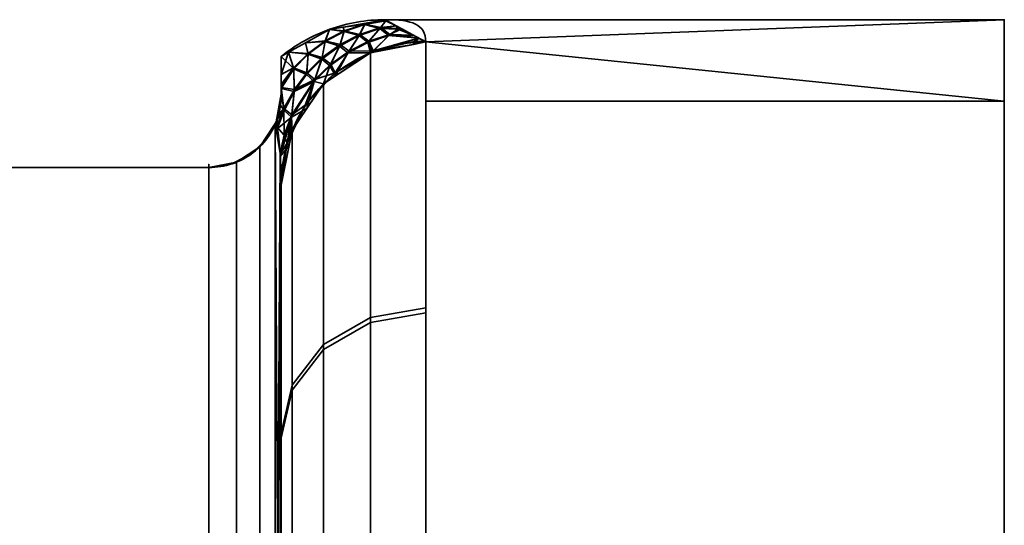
# Model space of a CAD drawing. Header units: millimetres. Extents: x -110 to 110, y -15 to 15.
# Tile 71 of 71: x 103.19 to 110, y 11.5 to 15. Entities that reach past the tile are written whole.
import ezdxf

# ---------------------------------------------------------------- set-up
doc = ezdxf.new("R2010")
doc.units = ezdxf.units.MM
doc.layers.add('1', color=7, linetype='Continuous', true_color=0xffffff)

msp = doc.modelspace()

# ---------------------------------------------------------------- linework, layer by layer
at = {"layer": '1', "color": 252, "linetype": 'Continuous', "lineweight": 35}
for p, q in [((110, 15), (105.7179, 15)), ((96, 13.9777, 0.7899), (104.5, 13.9777, 0.7899)), ((96, 13.9777, -0.7899), (104.5, 13.9777, -0.7899)), ((104.5, 7.6729, 11.7101), (104.5, 13.9777, 0.7899)), ((104.5, 13.9777, -0.7899), (104.5, 7.6729, -11.7101)), ((105, 8.6603, 11), (105, 13.8564, 2)), ((105, 13.8564, -2), (105, 8.6603, -11))]:
    msp.add_line(p, q, dxfattribs=at)
at = {"layer": '1', "color": 252, "linetype": 'Continuous', "lineweight": 35, "extrusion": (1, 0, 0)}
for centre, radius, start, end in [((0, 0, 110), 15, 0, 180), ((0, 0, 105), 14.5, 357.45707, 2.53526), ((0, 0, 104.5), 14, 356.7655, 3.2345)]:
    msp.add_arc(centre, radius, start, end, dxfattribs=at)
at = {"layer": '1', "color": 252, "linetype": 'Continuous', "lineweight": 35, "extrusion": (-1, 0, 0)}
for centre, radius, start, end in [((0, 0, -110), 15, 180, 0), ((0, 0, -106), 15, 128.21321, 171.78679), ((0, 0, -106), 15, 188.21321, 231.78679), ((0, 0, -105), 14, 188.21321, 231.78679), ((0, 0, -105), 14, 128.21321, 171.78679)]:
    msp.add_arc(centre, radius, start, end, dxfattribs=at)
at = {"layer": '1', "color": 252, "linetype": 'Continuous', "lineweight": 35, "extrusion": (9.73162e-07, 0.142857, -0.989743)}
msp.add_arc((-105.9999, 14.0007, 0.0001), 1, 359.99962, 89.99956, dxfattribs=at)
at = {"layer": '1', "color": 252, "linetype": 'Continuous', "lineweight": 35, "extrusion": (1.99208e-16, -0.142857, -0.989743)}
msp.add_arc((106, -14), 1, 180, 270, dxfattribs=at)
at = {"layer": '1', "color": 252, "linetype": 'Continuous', "lineweight": 35}
for points in [[(105, 14.7453, 0), (105.0503, 14.786, 0), (105.1579, 14.8588, 0), (105.3353, 14.9393, 0), (105.5238, 14.9887, 0.0001), (105.6532, 15, 0), (105.7179, 15)], [(106, 14.8461, 2.1429), (106, 14.97, 1.2848), (105.904, 15, 0.5544), (105.7179, 15)], [(105.7179, 15), (105.9044, 15, -0.5556), (106, 14.9698, -1.286), (106, 14.8461, -2.1429)], [(105, 14.7453, 0), (105, 14.7188, -0.0728), (105, 14.6636, -0.2173), (105, 14.5766, -0.4311), (105, 14.5163, -0.5727), (105, 14.4857, -0.6433)], [(105, 14.4865, 0.6414), (105, 14.5781, 0.4298), (105, 14.6664, 0.2166), (105, 14.7453, 0)], [(105, 14.4857, -0.6433), (105, 14.4778, -0.6616), (104.9997, 14.462, -0.6968), (104.9983, 14.4382, -0.7451), (104.996, 14.4139, -0.789), (104.9924, 14.3883, -0.8284), (104.9871, 14.3601, -0.862), (104.9792, 14.3286, -0.8855), (104.9713, 14.305, -0.8881), (104.9667, 14.2932, -0.8845)], [(105, 13.8564, 2), (105, 13.894, 1.9088), (104.999, 13.9691, 1.7246), (104.9935, 14.0825, 1.4389), (104.9831, 14.1923, 1.1544), (104.9728, 14.2602, 0.9734), (104.9667, 14.2932, 0.8845)], [(104.9667, 14.2932, -0.8845), (104.973, 14.259, -0.9767), (104.9835, 14.1893, -1.1625), (104.9938, 14.0782, -1.4499), (104.9991, 13.9656, -1.7332), (105, 13.8926, -1.9123), (105, 13.8564, -2)]]:
    msp.add_open_spline(points, degree=3, dxfattribs=at)
for points, knots in [([(104.9667, 14.2932, 0.8845), (104.969, 14.2991, 0.8863), (104.9714, 14.3056, 0.887), (104.9756, 14.3182, 0.8857), (104.9775, 14.3244, 0.8839), (104.9818, 14.3394, 0.877), (104.984, 14.3477, 0.8709), (104.9905, 14.3763, 0.8456), (104.9931, 14.3929, 0.8217), (104.999, 14.4387, 0.7483), (105, 14.4634, 0.695), (105, 14.4865, 0.6414)], [0, 0, 0, 0, 0.060108, 0.060108, 0.1199, 0.1199, 0.212932, 0.212932, 0.471188, 0.471188, 1, 1, 1, 1]), ([(104.5, 13.9777, 0.7899), (104.5548, 13.9777, 0.7899), (104.6104, 13.9869, 0.7926), (104.7139, 14.0218, 0.8031), (104.7631, 14.048, 0.8109), (104.8494, 14.1138, 0.8306), (104.8875, 14.1543, 0.8428), (104.9373, 14.2286, 0.8651), (104.9538, 14.2603, 0.8746), (104.9667, 14.2932, 0.8845)], [0, 0, 0, 0, 0.272272, 0.272272, 0.544336, 0.544336, 0.819649, 0.819649, 1, 1, 1, 1]), ([(104.5, 13.9777, -0.7899), (104.5548, 13.9777, -0.7899), (104.6104, 13.9869, -0.7926), (104.7139, 14.0218, -0.8031), (104.7631, 14.048, -0.8109), (104.8494, 14.1138, -0.8306), (104.8875, 14.1543, -0.8428), (104.9373, 14.2286, -0.8651), (104.9538, 14.2603, -0.8746), (104.9667, 14.2932, -0.8845)], [0, 0, 0, 0, 0.272272, 0.272272, 0.544337, 0.544337, 0.81965, 0.81965, 1, 1, 1, 1])]:
    msp.add_open_spline(points, degree=3, knots=knots, dxfattribs=at)
for points in [[(105.7241, 14.9931, 0.3199), (105.7175, 14.9999, 0), (105.5727, 14.9746, 0)], [(105.5727, 14.9746, 0), (105.7175, 14.9999, 0), (105.7244, 14.9942, -0.2931)], [(105.7244, 14.9942, -0.2931), (105.5778, 14.9697, -0.3337), (105.5727, 14.9746, 0)], [(105.5727, 14.9746, 0), (105.5774, 14.9675, 0.3595), (105.7241, 14.9931, 0.3199)], [(105.6835, 14.9397, 0.9508), (105.7241, 14.9931, 0.3199), (105.5774, 14.9675, 0.3595)], [(105.5778, 14.9697, -0.3337), (105.7244, 14.9942, -0.2931), (105.6889, 14.946, -0.8996)], [(105.7241, 14.9931, 0.3199), (105.6835, 14.9397, 0.9508), (105.7949, 14.958, 0.5851)], [(105.7949, 14.958, -0.5851), (105.6889, 14.946, -0.8996), (105.7244, 14.9942, -0.2931)], [(105.7578, 14.9782, 0.3034), (105.7179, 15), (105.7175, 14.9999, 0)], [(105.7175, 14.9999, 0), (105.7179, 15), (105.7544, 14.9801, -0.2776)], [(105.7175, 14.9999, 0), (105.7241, 14.9931, 0.3199), (105.7578, 14.9782, 0.3034)], [(105.7544, 14.9801, -0.2776), (105.7244, 14.9942, -0.2931), (105.7175, 14.9999, 0)], [(106, 14.8461, -2.1429), (105.7179, 15), (110, 15)], [(110, 15), (105.7179, 15), (106, 14.8461, 2.1429)], [(105.7949, 14.958, 0.5851), (105.7578, 14.9782, 0.3034), (105.7241, 14.9931, 0.3199)], [(105.7244, 14.9942, -0.2931), (105.7544, 14.9801, -0.2776), (105.7949, 14.958, -0.5851)], [(106, 14.8461, -2.1429), (110, 15), (110, 14.4368, -4.0716)], [(110, 14.4368, 4.0716), (110, 15), (106, 14.8461, 2.1429)], [(110, 13.8582, -5.7403), (110, 15), (110, 10.7), (110, 9.8855, -4.0947)], [(110, 9.8855, 4.0947), (110, 10.7), (110, 15), (110, 13.8582, 5.7403)], [(105.3041, 14.8488, 0.4318), (105.3334, 14.9328, 0), (105.1696, 14.8407, 0)], [(105.1696, 14.8407, 0), (105.3334, 14.9328, 0), (105.3042, 14.8531, -0.4081)], [(105.3334, 14.9328, 0), (105.3041, 14.8488, 0.4318), (105.4361, 14.9189, 0.3971)], [(105.4035, 14.8177, 0.9846), (105.4361, 14.9189, 0.3971), (105.3041, 14.8488, 0.4318)], [(105.4364, 14.9222, -0.3724), (105.3042, 14.8531, -0.4081), (105.3334, 14.9328, 0)], [(105.3042, 14.8531, -0.4081), (105.4364, 14.9222, -0.3724), (105.4078, 14.8276, -0.9367)], [(105.4361, 14.9189, 0.3971), (105.428, 14.9493, 0), (105.3334, 14.9328, 0)], [(105.3334, 14.9328, 0), (105.428, 14.9493, 0), (105.4364, 14.9222, -0.3724)], [(105.4361, 14.9189, 0.3971), (105.4035, 14.8177, 0.9846), (105.5389, 14.8896, 0.969)], [(105.5439, 14.8977, -0.9195), (105.4078, 14.8276, -0.9367), (105.4364, 14.9222, -0.3724)], [(105.5774, 14.9675, 0.3595), (105.5727, 14.9746, 0), (105.428, 14.9493, 0)], [(105.428, 14.9493, 0), (105.5727, 14.9746, 0), (105.5778, 14.9697, -0.3337)], [(105.5778, 14.9697, -0.3337), (105.4364, 14.9222, -0.3724), (105.428, 14.9493, 0)], [(105.428, 14.9493, 0), (105.4361, 14.9189, 0.3971), (105.5774, 14.9675, 0.3595)], [(105.5389, 14.8896, 0.969), (105.5774, 14.9675, 0.3595), (105.4361, 14.9189, 0.3971)], [(105.4364, 14.9222, -0.3724), (105.5778, 14.9697, -0.3337), (105.5439, 14.8977, -0.9195)], [(105.5774, 14.9675, 0.3595), (105.5389, 14.8896, 0.969), (105.6835, 14.9397, 0.9508)], [(105.5992, 14.8417, 1.5544), (105.6835, 14.9397, 0.9508), (105.5389, 14.8896, 0.969)], [(105.6889, 14.946, -0.8996), (105.5439, 14.8977, -0.9195), (105.5778, 14.9697, -0.3337)], [(105.5439, 14.8977, -0.9195), (105.6889, 14.946, -0.8996), (105.6073, 14.8514, -1.5053)], [(105.6835, 14.9397, 0.9508), (105.5992, 14.8417, 1.5544), (105.7424, 14.8899, 1.5506)], [(105.751, 14.8979, -1.5002), (105.6073, 14.8514, -1.5053), (105.6889, 14.946, -0.8996)], [(105.6835, 14.9397, 0.9508), (105.8068, 14.9346, 0.9301), (105.7949, 14.958, 0.5851)], [(105.7424, 14.8899, 1.5506), (105.8068, 14.9346, 0.9301), (105.6835, 14.9397, 0.9508)], [(105.7949, 14.958, -0.5851), (105.833, 14.9372, -0.8742), (105.6889, 14.946, -0.8996)], [(105.6889, 14.946, -0.8996), (105.833, 14.9372, -0.8742), (105.751, 14.8979, -1.5002)], [(105.8068, 14.9346, 0.9301), (105.7424, 14.8899, 1.5506), (105.9212, 14.8891, 1.5445)], [(105.9145, 14.8928, -1.4934), (105.751, 14.8979, -1.5002), (105.833, 14.9372, -0.8742)], [(105.7949, 14.958, 0.5851), (105.8068, 14.9346, 0.9301), (105.8398, 14.9335, 0.9257)], [(105.9212, 14.8891, 1.5445), (105.8398, 14.9335, 0.9257), (105.8068, 14.9346, 0.9301)], [(105.1874, 14.7617, 0.462), (105.1696, 14.8407, 0), (105.0519, 14.7745, 0)], [(105.0519, 14.7745, 0), (105.1696, 14.8407, 0), (105.1871, 14.7668, -0.4393)], [(105.3042, 14.8531, -0.4081), (105.1871, 14.7668, -0.4393), (105.1696, 14.8407, 0)], [(105.1696, 14.8407, 0), (105.1874, 14.7617, 0.462), (105.3041, 14.8488, 0.4318)], [(105.1871, 14.7668, -0.4393), (105.3042, 14.8531, -0.4081), (105.2842, 14.7377, -0.9508)], [(105.281, 14.7262, 0.9971), (105.3041, 14.8488, 0.4318), (105.1874, 14.7617, 0.462)], [(105.3041, 14.8488, 0.4318), (105.281, 14.7262, 0.9971), (105.4035, 14.8177, 0.9846)], [(105.4078, 14.8276, -0.9367), (105.2842, 14.7377, -0.9508), (105.3042, 14.8531, -0.4081)], [(105.4623, 14.7711, 1.5555), (105.5389, 14.8896, 0.969), (105.4035, 14.8177, 0.9846)], [(105.4078, 14.8276, -0.9367), (105.5439, 14.8977, -0.9195), (105.4696, 14.7823, -1.5077)], [(105.5389, 14.8896, 0.969), (105.4623, 14.7711, 1.5555), (105.5992, 14.8417, 1.5544)], [(105.6173, 14.7708, 2.132), (105.5992, 14.8417, 1.5544), (105.4623, 14.7711, 1.5555)], [(105.6073, 14.8514, -1.5053), (105.4696, 14.7823, -1.5077), (105.5439, 14.8977, -0.9195)], [(105.4696, 14.7823, -1.5077), (105.6073, 14.8514, -1.5053), (105.6372, 14.7838, -2.098)], [(105.6304, 14.7734, 2.1324), (105.7424, 14.8899, 1.5506), (105.5992, 14.8417, 1.5544)], [(105.5992, 14.8417, 1.5544), (105.6173, 14.7708, 2.132), (105.6304, 14.7734, 2.1324)], [(105.6073, 14.8514, -1.5053), (105.751, 14.8979, -1.5002), (105.6372, 14.7838, -2.098)], [(106, 14.8461, -2.1429), (106, 12.9732, -7.5296), (105.6173, 12.9074, -7.4914), (105.6173, 14.7708, -2.132)], [(105.6173, 14.7708, 2.132), (105.6173, 12.9414, 7.4324), (106, 13.0075, 7.4703), (106, 14.8461, 2.1429)], [(105.7424, 14.8899, 1.5506), (105.6304, 14.7734, 2.1324), (105.9509, 14.8729, 1.7698)], [(105.6304, 14.7734, 2.1324), (105.9153, 14.8295, 2.1405), (105.9509, 14.8729, 1.7698)], [(105.9509, 14.8729, -1.7698), (105.6372, 14.7838, -2.098), (105.751, 14.8979, -1.5002)], [(105.9509, 14.8729, -1.7698), (105.9205, 14.8482, -2.1062), (105.6372, 14.7838, -2.098)], [(105.6372, 14.7838, -2.098), (105.9205, 14.8482, -2.1062), (105.9153, 14.8295, -2.1405)], [(105.9509, 14.8729, 1.7698), (105.9212, 14.8891, 1.5445), (105.7424, 14.8899, 1.5506)], [(105.751, 14.8979, -1.5002), (105.9145, 14.8928, -1.4934), (105.9509, 14.8729, -1.7698)], [(105.9509, 14.8729, 1.7698), (105.9153, 14.8295, 2.1405), (106, 14.8461, 2.1429)], [(105.9153, 14.8295, -2.1405), (105.9205, 14.8482, -2.1062), (105.9953, 14.8487, -2.1068)], [(105.9953, 14.8487, -2.1068), (106, 14.8461, -2.1429), (105.9153, 14.8295, -2.1405)], [(105.9953, 14.8487, -2.1068), (105.9205, 14.8482, -2.1062), (105.9509, 14.8729, -1.7698)], [(110, 14.4368, -4.0716), (106, 14.4368, -4.0716), (106, 14.8461, -2.1429)], [(106, 14.8461, 2.1429), (106, 14.4368, 4.0716), (110, 14.4368, 4.0716)], [(105.0868, 14.6605, 0.4875), (105.0519, 14.7745, 0), (105, 14.7453, 0)], [(105.0519, 14.7745, 0), (105.086, 14.6665, -0.4658), (105, 14.62, -0.3241)], [(105, 14.62, -0.3241), (105, 14.7453, 0), (105.0519, 14.7745, 0)], [(105.0519, 14.7745, 0), (105.0868, 14.6605, 0.4875), (105.1874, 14.7617, 0.462)], [(105.1871, 14.7668, -0.4393), (105.086, 14.6665, -0.4658), (105.0519, 14.7745, 0)], [(105.3377, 14.6805, 1.5538), (105.4035, 14.8177, 0.9846), (105.281, 14.7262, 0.9971)], [(105.2842, 14.7377, -0.9508), (105.4078, 14.8276, -0.9367), (105.344, 14.6931, -1.5072)], [(105.4035, 14.8177, 0.9846), (105.3377, 14.6805, 1.5538), (105.4623, 14.7711, 1.5555)], [(105.4696, 14.7823, -1.5077), (105.344, 14.6931, -1.5072), (105.4078, 14.8276, -0.9367)], [(105.344, 14.6931, -1.5072), (105.4696, 14.7823, -1.5077), (105.3737, 14.6329, -2.0774)], [(105.6372, 14.7838, -2.098), (105.3737, 14.6329, -2.0774), (105.4696, 14.7823, -1.5077)], [(105.3737, 14.6329, -2.0774), (105.6372, 14.7838, -2.098), (105.6173, 14.7708, -2.132)], [(105.9153, 14.8295, -2.1405), (105.6173, 14.7708, -2.132), (105.6372, 14.7838, -2.098)], [(105, 14.62, -0.3241), (105, 14.4857, -0.6433), (105, 14.4865, 0.6414), (105, 14.7453, 0)], [(105, 14.7453, 0), (105, 14.5411, 0.5061), (105.0868, 14.6605, 0.4875)], [(105.086, 14.6665, -0.4658), (105.1871, 14.7668, -0.4393), (105.1787, 14.6334, -0.9612)], [(105.1766, 14.6206, 1.006), (105.1874, 14.7617, 0.462), (105.0868, 14.6605, 0.4875)], [(105.1874, 14.7617, 0.462), (105.1766, 14.6206, 1.006), (105.281, 14.7262, 0.9971)], [(105.2289, 14.5724, 1.5493), (105.281, 14.7262, 0.9971), (105.1766, 14.6206, 1.006)], [(105.2842, 14.7377, -0.9508), (105.1787, 14.6334, -0.9612), (105.1871, 14.7668, -0.4393)], [(105.1787, 14.6334, -0.9612), (105.2842, 14.7377, -0.9508), (105.2339, 14.5862, -1.504)], [(105.281, 14.7262, 0.9971), (105.2289, 14.5724, 1.5493), (105.3377, 14.6805, 1.5538)], [(105.344, 14.6931, -1.5072), (105.2339, 14.5862, -1.504), (105.2842, 14.7377, -0.9508)], [(105.6173, 14.7708, -2.132), (105.6173, 12.9074, -7.4914), (105.2929, 12.7199, -7.3826), (105.2929, 14.5563, -2.101)], [(105.2929, 14.5563, 2.101), (105.2929, 12.7535, 7.3245), (105.6173, 12.9414, 7.4324), (105.6173, 14.7708, 2.132)], [(105.3757, 14.611, 2.1089), (105.4623, 14.7711, 1.5555), (105.3377, 14.6805, 1.5538)], [(105.6173, 14.7708, -2.132), (105.3757, 14.611, -2.1089), (105.3737, 14.6329, -2.0774)], [(105.4623, 14.7711, 1.5555), (105.3757, 14.611, 2.1089), (105.6173, 14.7708, 2.132)], [(105, 14.5311, -0.5354), (105.086, 14.6665, -0.4658), (105.0915, 14.5178, -0.9682)], [(105.086, 14.6665, -0.4658), (105, 14.5515, -0.4869), (105, 14.62, -0.3241)], [(105, 14.5311, -0.5354), (105, 14.5515, -0.4869), (105.086, 14.6665, -0.4658)], [(105.0908, 14.5039, 1.0115), (105.0868, 14.6605, 0.4875), (105, 14.524, 0.5487)], [(105.0868, 14.6605, 0.4875), (105, 14.5411, 0.5061), (105, 14.524, 0.5487)], [(105.1787, 14.6334, -0.9612), (105.0915, 14.5178, -0.9682), (105.086, 14.6665, -0.4658)], [(105.0868, 14.6605, 0.4875), (105.0908, 14.5039, 1.0115), (105.1766, 14.6206, 1.006)], [(105.2929, 14.5563, 2.101), (105.3377, 14.6805, 1.5538), (105.2289, 14.5724, 1.5493)], [(105.2339, 14.5862, -1.504), (105.344, 14.6931, -1.5072), (105.3737, 14.6329, -2.0774)], [(105.3377, 14.6805, 1.5538), (105.2929, 14.5563, 2.101), (105.3757, 14.611, 2.1089)], [(105.1785, 14.3869, 2.0766), (105.2289, 14.5724, 1.5493), (105.072, 14.3256, 1.5335)], [(105.0908, 14.5039, 1.0115), (105.072, 14.3256, 1.5335), (105.2289, 14.5724, 1.5493)], [(105.2339, 14.5862, -1.504), (105.0742, 14.3411, -1.4904), (105.0915, 14.5178, -0.9682)], [(105.0742, 14.3411, -1.4904), (105.2339, 14.5862, -1.504), (105.1669, 14.4086, -2.0463)], [(105.2289, 14.5724, 1.5493), (105.1766, 14.6206, 1.006), (105.0908, 14.5039, 1.0115)], [(105.0915, 14.5178, -0.9682), (105.1787, 14.6334, -0.9612), (105.2339, 14.5862, -1.504)], [(105.3737, 14.6329, -2.0774), (105.1669, 14.4086, -2.0463), (105.2339, 14.5862, -1.504)], [(105.1669, 14.4086, -2.0463), (105.3737, 14.6329, -2.0774), (105.2929, 14.5563, -2.101)], [(105.2289, 14.5724, 1.5493), (105.1785, 14.3869, 2.0766), (105.2929, 14.5563, 2.101)], [(105.3737, 14.6329, -2.0774), (105.3757, 14.611, -2.1089), (105.2929, 14.5563, -2.101)], [(105.0915, 14.5178, -0.9682), (105.0196, 14.3863, -0.9718), (105, 14.5311, -0.5354)], [(105, 14.4857, -0.6433), (105, 14.5311, -0.5354), (105.0196, 14.3863, -0.9718)], [(105.0205, 14.3716, 1.0138), (105, 14.524, 0.5487), (105, 14.4865, 0.6414)], [(105, 14.524, 0.5487), (105.0205, 14.3716, 1.0138), (105.0908, 14.5039, 1.0115)], [(105.0196, 14.3863, -0.9718), (105.0915, 14.5178, -0.9682), (105.0742, 14.3411, -1.4904)], [(105.072, 14.3256, 1.5335), (105.0908, 14.5039, 1.0115), (105.0205, 14.3716, 1.0138)], [(105.2929, 14.5563, -2.101), (105.2929, 12.7199, -7.3826), (105.0761, 12.4393, -7.2197), (105.0761, 14.2352, -2.0547)], [(105.2929, 14.5563, -2.101), (105.0761, 14.2352, -2.0547), (105.1669, 14.4086, -2.0463)], [(105.0761, 14.2352, 2.0547), (105.0761, 12.4721, 7.1629), (105.2929, 12.7535, 7.3245), (105.2929, 14.5563, 2.101)], [(104.9708, 14.3042, -0.8865), (104.9667, 14.2932, -0.8845), (105, 14.4858, 0.6414)], [(104.9951, 14.4079, 0.7977), (105, 14.4858, 0.6414), (104.9667, 14.2932, -0.8845)], [(104.9778, 14.3255, -0.8832), (104.9708, 14.3042, -0.8865), (105, 14.4858, 0.6414)], [(105, 14.4858, 0.6414), (104.9848, 14.3516, -0.8674), (104.9778, 14.3255, -0.8832)], [(104.985, 14.3521, -0.867), (104.9848, 14.3516, -0.8674), (105, 14.4858, 0.6414)], [(104.9941, 14.401, -0.8084), (104.985, 14.3521, -0.867), (105, 14.4858, 0.6414)], [(105, 14.4858, 0.6414), (105, 14.4857, -0.6433), (104.9941, 14.401, -0.8084)], [(105.0196, 14.3863, -0.9718), (104.9941, 14.401, -0.8084), (105, 14.4857, -0.6433)], [(105, 14.4865, 0.6414), (104.9951, 14.4079, 0.7977), (105.0205, 14.3716, 1.0138)], [(106, 14.4368, -4.0716), (110, 14.4368, -4.0716), (110, 11.4061, -9.7417), (106, 11.4061, -9.7417)], [(106, 11.4061, 9.7417), (110, 11.4061, 9.7417), (110, 14.4368, 4.0716), (106, 14.4368, 4.0716)], [(104.9857, 14.3553, 0.8642), (104.9951, 14.4079, 0.7977), (104.9667, 14.2932, -0.8845)], [(105.0196, 14.3863, -0.9718), (104.9707, 14.2599, -0.9717), (104.9708, 14.3042, -0.8865)], [(104.9707, 14.2599, -0.9717), (105.0196, 14.3863, -0.9718), (105.022, 14.201, -1.4799)], [(104.9708, 14.3042, -0.8865), (104.9778, 14.3255, -0.8832), (105.0196, 14.3863, -0.9718)], [(105.072, 14.3256, 1.5335), (105.0205, 14.3716, 1.0138), (104.9727, 14.2444, 1.0125)], [(104.9727, 14.2444, 1.0125), (105.0205, 14.3716, 1.0138), (104.9735, 14.3119, 0.8864)], [(104.9792, 14.3303, 0.8812), (104.9735, 14.3119, 0.8864), (105.0205, 14.3716, 1.0138)], [(105.0196, 14.3863, -0.9718), (104.9778, 14.3255, -0.8832), (104.9848, 14.3516, -0.8674)], [(104.9857, 14.3553, 0.8642), (104.9792, 14.3303, 0.8812), (105.0205, 14.3716, 1.0138)], [(104.9848, 14.3516, -0.8674), (104.985, 14.3521, -0.867), (105.0196, 14.3863, -0.9718)], [(104.985, 14.3521, -0.867), (104.9941, 14.401, -0.8084), (105.0196, 14.3863, -0.9718)], [(104.9951, 14.4079, 0.7977), (104.9857, 14.3553, 0.8642), (105.0205, 14.3716, 1.0138)], [(105.0742, 14.3411, -1.4904), (105.022, 14.201, -1.4799), (105.0196, 14.3863, -0.9718)], [(105.1669, 14.4086, -2.0463), (105.0424, 14.1462, -2.0095), (105.0742, 14.3411, -1.4904)], [(105.0424, 14.1462, -2.0095), (105.1669, 14.4086, -2.0463), (105.0761, 14.2352, -2.0547)], [(105.072, 14.3256, 1.5335), (105.0761, 14.2352, 2.0547), (105.1785, 14.3869, 2.0766)], [(104.9792, 14.3303, 0.8812), (104.9857, 14.3553, 0.8642), (104.9667, 14.2932, -0.8845)], [(104.9735, 14.3119, 0.8864), (104.9792, 14.3303, 0.8812), (104.9667, 14.2932, -0.8845)], [(104.9735, 14.3119, 0.8864), (104.9667, 14.2932, 0.8845), (104.9727, 14.2444, 1.0125)], [(104.9667, 14.2932, -0.8845), (104.9667, 14.2932, 0.8845), (104.9735, 14.3119, 0.8864)], [(104.9707, 14.2599, -0.9717), (104.9667, 14.2932, -0.8845), (104.9708, 14.3042, -0.8865)], [(104.9727, 14.2444, 1.0125), (104.9927, 14.0819, 1.4391), (105.072, 14.3256, 1.5335)], [(104.9927, 14.0819, 1.4391), (104.9936, 14.0534, 1.51), (105.072, 14.3256, 1.5335)], [(105.0552, 14.1312, 2.0397), (105.072, 14.3256, 1.5335), (104.9936, 14.0534, 1.51)], [(105.022, 14.201, -1.4799), (105.0742, 14.3411, -1.4904), (105.0424, 14.1462, -2.0095)], [(105.072, 14.3256, 1.5335), (105.0552, 14.1312, 2.0397), (105.0761, 14.2352, 2.0547)], [(104.9599, 7.9048, 11.9286), (104.9599, 14.2828, 0.8814), (104.8536, 14.1219, 0.833), (104.8536, 7.7824, 11.8134)], [(104.9599, 14.2828, -0.8814), (104.9599, 7.9048, -11.9286), (104.8536, 7.7824, -11.8134), (104.8536, 14.1219, -0.833)], [(104.9627, 14.2856, 0.8823), (104.9627, 14.2856, -0.8823), (104.9175, 14.1991, -0.8562)], [(104.9175, 14.1991, 0.8562), (104.9627, 14.2856, 0.8823), (104.9175, 14.1991, -0.8562)], [(104.9927, 14.0819, 1.4391), (104.9667, 14.2932, 0.8845), (104.9599, 14.2828, 0.8814)], [(104.9599, 14.2828, -0.8814), (104.9667, 14.2932, -0.8845), (104.993, 14.0779, -1.4492)], [(104.9599, 14.2828, 0.8814), (104.993, 8.2939, 11.4674), (104.9927, 14.0819, 1.4391)], [(104.993, 8.2939, 11.4674), (104.9599, 14.2828, 0.8814), (104.9599, 7.9048, 11.9286)], [(104.993, 14.0779, -1.4492), (104.9599, 7.9048, -11.9286), (104.9599, 14.2828, -0.8814)], [(104.9667, 14.2932, -0.8845), (104.9627, 14.2856, -0.8823), (104.9627, 14.2856, 0.8823), (104.9667, 14.2932, 0.8845)], [(105.022, 14.201, -1.4799), (104.993, 14.0779, -1.4492), (104.9707, 14.2599, -0.9717)], [(105.0761, 14.2352, -2.0547), (105.0761, 12.4393, -7.2197), (105, 12.1084, -7.0276), (105, 13.8564, -2)], [(105, 13.8564, 2), (105, 12.1403, 6.9723), (105.0761, 12.4721, 7.1629), (105.0761, 14.2352, 2.0547)], [(105.0761, 14.2352, -2.0547), (105.0552, 14.1312, -2.0397), (105.0424, 14.1462, -2.0095)], [(104.9175, 14.1991, -0.8562), (104.8507, 14.1281, -0.8349), (104.8507, 14.1281, 0.8349), (104.9175, 14.1991, 0.8562)], [(105.022, 14.201, -1.4799), (104.9932, 14.0701, -1.4687), (104.993, 14.0779, -1.4492)], [(104.9932, 14.0701, -1.4687), (105.022, 14.201, -1.4799), (105.0424, 14.1462, -2.0095)], [(104.8536, 7.7824, 11.8134), (104.8536, 14.1219, 0.833), (104.6913, 14.0152, 0.8011), (104.6913, 7.7014, 11.7369)], [(104.8536, 14.1219, -0.833), (104.8536, 7.7824, -11.8134), (104.6913, 7.7014, -11.7369), (104.6913, 14.0152, -0.8011)], [(104.806, 14.0807, 0.8207), (104.8507, 14.1281, -0.8349), (104.806, 14.0807, -0.8207)], [(104.806, 14.0807, 0.8207), (104.8507, 14.1281, 0.8349), (104.8507, 14.1281, -0.8349)], [(105.0424, 14.1462, -2.0095), (104.9996, 13.8684, -1.9701), (104.9932, 14.0701, -1.4687)], [(104.9936, 14.0534, 1.51), (105, 13.8564, 2), (105.0552, 14.1312, 2.0397)], [(104.9996, 13.8684, -1.9701), (105.0424, 14.1462, -2.0095), (105.0552, 14.1312, -2.0397)], [(105.0552, 14.1312, -2.0397), (105, 13.8564, -2), (104.9996, 13.8684, -1.9701)], [(104.806, 14.0807, -0.8207), (104.6906, 14.0194, -0.8024), (104.6906, 14.0194, 0.8024), (104.806, 14.0807, 0.8207)], [(104.9599, 7.9048, -11.9286), (104.993, 14.0779, -1.4492), (104.9927, 8.2871, -11.4759)], [(104.9927, 14.0819, 1.4391), (104.993, 8.2939, 11.4674), (105, 8.6603, 11)], [(105, 8.6603, 11), (105, 13.8564, 2), (104.9927, 14.0819, 1.4391)], [(104.9927, 8.2871, -11.4759), (104.993, 14.0779, -1.4492), (105, 13.8564, -2)], [(104.5, 13.9777, -0.7899), (96, 13.9777, -0.7899), (96, 13.9777, 0.7899), (104.5, 13.9777, 0.7899)], [(96, 7.6729, 11.7101), (104.5, 7.6729, 11.7101), (104.5, 13.9777, 0.7899), (96, 13.9777, 0.7899)], [(96, 13.9777, -0.7899), (104.5, 13.9777, -0.7899), (104.5, 7.6729, -11.7101), (96, 7.6729, -11.7101)], [(104.6913, 7.7014, 11.7369), (104.6913, 14.0152, 0.8011), (104.5, 13.9777, 0.7899), (104.5, 7.6729, 11.7101)], [(104.6913, 14.0152, -0.8011), (104.6913, 7.7014, -11.7369), (104.5, 7.6729, -11.7101), (104.5, 13.9777, -0.7899)], [(104.6622, 14.0043, -0.7979), (104.5, 13.9777, -0.7899), (104.5, 13.9777, 0.7899), (104.6622, 14.0043, 0.7979)], [(104.6906, 14.0194, 0.8024), (104.6906, 14.0194, -0.8024), (104.6622, 14.0043, -0.7979)], [(104.6622, 14.0043, 0.7979), (104.6906, 14.0194, 0.8024), (104.6622, 14.0043, -0.7979)], [(105, 13.8564, -2), (105, 8.6603, -11), (104.9927, 8.2871, -11.4759)], [(105, 13.8564, -2), (105, 12.1244, -7), (105, 8.6603, -11)], [(105, 8.6603, 11), (105, 12.1244, 7), (105, 13.8564, 2)], [(110, 13.8582, 5.7403), (110, 10.6066, 10.6066), (110, 7.566, 7.566), (110, 9.8855, 4.0947)], [(110, 9.8855, -4.0947), (110, 7.566, -7.566), (110, 10.6066, -10.6066), (110, 13.8582, -5.7403)], [(106, 9.2788, 11.7857), (106, 13.0075, 7.4703), (105.6173, 12.9414, 7.4324), (105.6173, 9.2318, 11.7259)], [(105.6173, 9.2318, 11.7259), (105.6173, 12.9414, 7.4324), (105.2929, 12.7535, 7.3245), (105.2929, 9.0977, 11.5556)], [(105.6173, 9.2318, -11.7259), (105.6173, 12.9074, -7.4914), (106, 12.9732, -7.5296), (106, 9.2788, -11.7857)], [(105.2929, 9.0977, -11.5556), (105.2929, 12.7199, -7.3826), (105.6173, 12.9074, -7.4914), (105.6173, 9.2318, -11.7259)], [(105.2929, 9.0977, 11.5556), (105.2929, 12.7535, 7.3245), (105.0761, 12.4721, 7.1629), (105.0761, 8.897, 11.3007)], [(105.0761, 8.897, -11.3007), (105.0761, 12.4393, -7.2197), (105.2929, 12.7199, -7.3826), (105.2929, 9.0977, -11.5556)], [(105.0761, 8.897, 11.3007), (105.0761, 12.4721, 7.1629), (105, 12.1403, 6.9723), (105, 8.6603, 11)], [(105, 8.6603, -11), (105, 12.1084, -7.0276), (105.0761, 12.4393, -7.2197), (105.0761, 8.897, -11.3007)]]:
    msp.add_3dface(points, dxfattribs=at)

doc.saveas('drawing.dxf')
